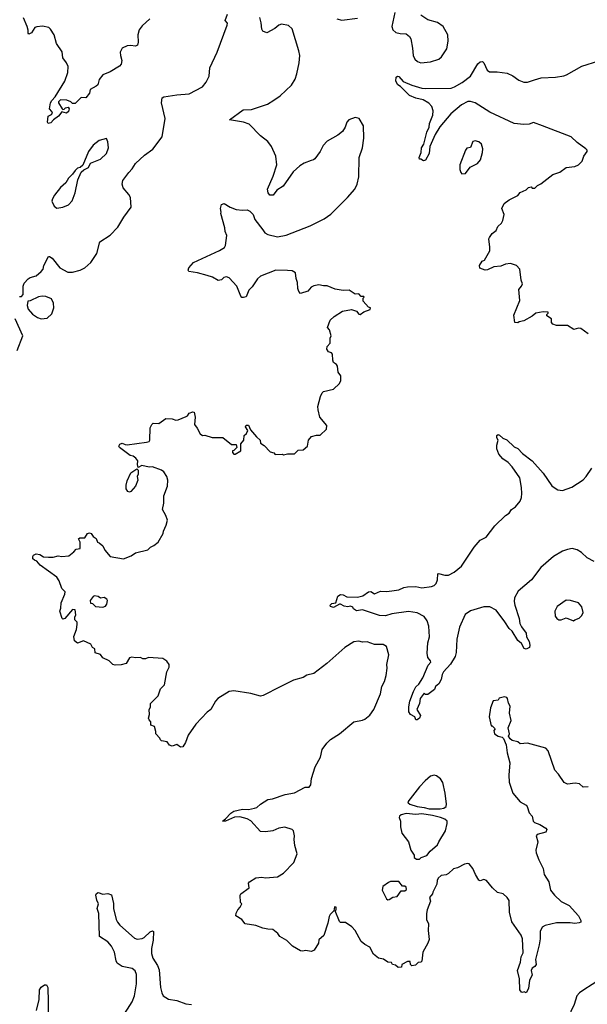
# Model space of a CAD drawing. Extents: x 1954678 to 2060275, y 904822 to 1016299.
# Tile 161 of 256: x 2040579 to 2045259, y 945536 to 953651. Entities that reach past the tile are written whole.
import ezdxf

# ---------------------------------------------------------------- set-up
doc = ezdxf.new("R2010")
doc.units = 0

msp = doc.modelspace()

# ---------------------------------------------------------------- linework, layer by layer
at = {"layer": '0CON20XD'}
for points in [[(2040578.3, 951368.3), (2040595, 951370), (2040607.5, 951385), (2040607.5, 951455), (2040615, 951480), (2040647.5, 951515), (2040665, 951526.7), (2040715, 951540), (2040756.2, 951575), (2040771.2, 951595), (2040778.8, 951625), (2040815, 951700), (2040825, 951700), (2040845.7, 951685.7), (2040910, 951605), (2040975, 951569.2), (2041015, 951570.6), (2041076.7, 951585), (2041115.4, 951604.6), (2041165, 951650), (2041214, 951725), (2041240.9, 951819.1), (2041324.5, 951875.5), (2041388.6, 951941.4), (2041436.4, 952023.6), (2041496.7, 952105), (2041491.2, 952185), (2041478.8, 952208.8), (2041431.2, 952265), (2041423.8, 952295), (2041430, 952325), (2041477.4, 952392.6), (2041505, 952421.2), (2041533.4, 952466.6), (2041608.8, 952535), (2041675.5, 952584.5), (2041752.5, 952685), (2041777.5, 952835), (2041746.9, 952965), (2041754.2, 953005.8), (2041766.2, 953013.8), (2041875, 953031.9), (2041975, 953039.4), (2042085, 953097.5), (2042115.6, 953135), (2042140, 953185), (2042145.8, 953255), (2042207, 953383), (2042290.8, 953605), (2042291.7, 953621.7), (2042274.2, 953645), (2042291.1, 953695)], [(2043670.7, 953710.7), (2043646.7, 953595), (2043656.4, 953566.4), (2043680, 953545), (2043715, 953536.2), (2043764, 953534), (2043792.3, 953512.3), (2043802.7, 953492.7), (2043818, 953415), (2043822.5, 953355), (2043838, 953325), (2043858.8, 953305), (2043885, 953295.8), (2043965, 953304.2), (2044035, 953324), (2044056.8, 953343.2), (2044099.3, 953409.3), (2044111.2, 953475), (2044108.8, 953525), (2044071.2, 953595), (2044025, 953628.8), (2043945, 953650), (2043887, 953687)], [(2044824, 953155), (2044878.6, 953171.4), (2044996.8, 953176.8), (2045065, 953187.5), (2045088, 953195), (2045215, 953268.5), (2045355, 953311.1), (2045389.2, 953335), (2045420, 953375), (2045465, 953416), (2045544.3, 953535), (2045624.3, 953695)], [(2041652.2, 953657.8), (2041589.3, 953600.7), (2041563.6, 953566.4), (2041553.1, 953525), (2041555.8, 953465), (2041548.8, 953441.2), (2041535, 953431.2), (2041491.7, 953438.3), (2041465, 953436), (2041424, 953415), (2041407.3, 953382.7), (2041408.6, 953355), (2041420.8, 953315), (2041415, 953283.3), (2041402.3, 953267.7), (2041325, 953220.8), (2041265, 953196.7), (2041233, 953157), (2041223.3, 953115), (2041208.1, 953101.9), (2041160, 953075), (2041153.8, 953045), (2041125, 953007.5), (2041085, 953008.8), (2041035, 952961.2), (2041015, 952960), (2041000, 952975), (2040967.6, 952987.6), (2040915, 952990), (2040900, 952975), (2040900, 952965), (2040930, 952915), (2040935, 952910), (2040945, 952912.5), (2040956.4, 952923.6), (2040978.8, 952928.8), (2040986.7, 952915), (2040982, 952895), (2040965, 952880), (2040925, 952892.5), (2040900, 952855), (2040857.5, 952825), (2040835, 952800), (2040812.5, 952795), (2040807.5, 952805), (2040812.5, 952855), (2040840.7, 952869.3), (2040848.8, 952881.2), (2040843.8, 952895), (2040823.3, 952915), (2040833.6, 952966.4), (2040842.5, 952985), (2040872.5, 953015), (2040950, 953145), (2040976.2, 953215), (2040978.8, 953265), (2040966, 953295), (2040933.8, 953335), (2040928.8, 953385), (2040883.3, 953455), (2040862.5, 953525), (2040833.9, 953573.9), (2040820, 953585), (2040767.7, 953597.7), (2040718.8, 953591.2), (2040703.8, 953585), (2040675, 953542.5), (2040655, 953530), (2040648.3, 953538.3), (2040650, 953565), (2040640, 953595), (2040610, 953665)], [(2041625, 950167.5), (2041646.2, 950173.8), (2041652.5, 950185), (2041653.9, 950286.1), (2041667, 950313), (2041680, 950325), (2041725, 950322.5), (2041785, 950362.5), (2041835, 950360), (2041865, 950350), (2041885, 950353.3), (2041950.7, 950379.3), (2041963, 950387), (2041975, 950406.7), (2042005, 950420), (2042017.5, 950415), (2042026.1, 950376.1), (2042020, 950315), (2042043.3, 950285), (2042066.1, 950236.1), (2042085, 950223.3), (2042106.1, 950226.1), (2042165, 950206.2), (2042255, 950206.7), (2042325, 950150), (2042365, 950150), (2042370, 950125), (2042345, 950100), (2042333, 950097), (2042333, 950083), (2042345, 950070), (2042355, 950070), (2042401.7, 950098.3), (2042402.5, 950155), (2042427.5, 950185), (2042430, 950225), (2042449.3, 950240.7), (2042460, 950265), (2042440, 950295), (2042445, 950310), (2042465, 950310), (2042481.7, 950271.7), (2042531.7, 950211.7), (2042562.5, 950185), (2042565, 950160), (2042595, 950142.5), (2042645, 950090), (2042675, 950080), (2042685, 950067.5), (2042745, 950070), (2042755, 950063.3), (2042787, 950073), (2042845, 950073.3), (2042875, 950102.5), (2042915, 950106.7), (2042952.5, 950135), (2042960, 950185), (2042983.6, 950216.4), (2043025, 950227.5), (2043055, 950227.5), (2043107.5, 950275), (2043112.5, 950305), (2043053.9, 950373.9), (2043038.8, 950435), (2043038.3, 950461.7), (2043060, 950545), (2043073.8, 950575), (2043085, 950586.7), (2043165, 950606.7), (2043215, 950652.5), (2043227, 950677), (2043226.7, 950715), (2043203.3, 950745), (2043200, 950795), (2043190, 950810), (2043167.5, 950825), (2043160, 950845), (2043157.5, 950895), (2043150, 950905), (2043125, 950912.5), (2043112.5, 950935), (2043113.3, 950956.7), (2043137.5, 950985), (2043140, 951025), (2043147.5, 951045), (2043133.6, 951093.6), (2043117.5, 951115), (2043140, 951175), (2043172.5, 951205), (2043240.7, 951249.3), (2043315, 951262.5), (2043355, 951247.5), (2043375, 951222.5), (2043385, 951220), (2043416.4, 951243.6), (2043468.3, 951261.7), (2043470, 951275), (2043455, 951280), (2043411.7, 951331.7), (2043410, 951355), (2043420, 951365), (2043415, 951370), (2043395, 951370), (2043375, 951390), (2043345, 951387.5), (2043295, 951422.5), (2043245, 951417.5), (2043180.7, 951430.7), (2043115, 951456.7), (2043085, 951456.7), (2043045, 951466.2), (2043005, 951456.7), (2042983.3, 951445), (2042955, 951413.8), (2042895, 951393.3), (2042879.3, 951409.3), (2042871.2, 951435), (2042870, 951485), (2042858.3, 951518.3), (2042852.5, 951565), (2042825, 951581.2), (2042787.7, 951582.3), (2042690, 951585), (2042563, 951537), (2042538.8, 951515), (2042495, 951450), (2042467.5, 951422.5), (2042445, 951367.5), (2042425, 951360), (2042411.2, 951361.2), (2042401.2, 951371.2), (2042370, 951455), (2042305, 951522.5), (2042285, 951532.5), (2042262.5, 951525), (2042243.6, 951506.4), (2042215, 951500), (2042167.7, 951527.7), (2042125, 951541.2), (2042045, 951563.8), (2041972.5, 951575), (2041967.5, 951585), (2041972.5, 951605), (2042011.7, 951648.3), (2042225, 951747.5), (2042266.4, 951773.6), (2042275, 951790), (2042287, 951873), (2042273.9, 951903.9), (2042271.2, 951935), (2042237, 952053), (2042240, 952065), (2042233.3, 952095), (2042241.7, 952128.3), (2042265, 952136.7), (2042315, 952106.7), (2042365, 952086.7), (2042415, 952080), (2042455, 952082.5), (2042475, 952072.5), (2042502.5, 952045), (2042516.7, 952005), (2042582.5, 951917.5), (2042600, 951895), (2042625, 951881.2), (2042705, 951861.1), (2042775, 951874.4), (2042975, 951950.8), (2043089.4, 952010.6), (2043145, 952048.6), (2043282, 952185), (2043342, 952255), (2043362.5, 952295), (2043375.7, 952355), (2043378.8, 952515), (2043406.2, 952595), (2043416.7, 952675), (2043413.3, 952775), (2043377, 952837), (2043345, 952843.3), (2043293.3, 952825), (2043276.2, 952805), (2043261.2, 952765), (2043239.7, 952730.3), (2043202.3, 952697.7), (2043115, 952650), (2043082, 952615), (2043057, 952563), (2043013.3, 952505), (2043002.5, 952495), (2042980.8, 952489.2), (2042925, 952467.5), (2042888.8, 952445), (2042834.4, 952395.6), (2042751.7, 952278.3), (2042700, 952245), (2042667.5, 952205), (2042640, 952205), (2042627.5, 952225), (2042622.5, 952255), (2042667.7, 952362.3), (2042698, 952455), (2042691.2, 952525), (2042656.1, 952606.1), (2042625, 952647.5), (2042565, 952692.5), (2042470.9, 952790.9), (2042425, 952807.1), (2042310, 952825), (2042422.3, 952907.7), (2042489.3, 952910.7), (2042622.5, 952955), (2042675, 952986.2), (2042726.9, 953023.1), (2042819.4, 953110.6), (2042849.1, 953160.9), (2042863.9, 953203.9), (2042882.5, 953295), (2042887.5, 953355), (2042880.8, 953395), (2042826.5, 953575), (2042795, 953602), (2042736.1, 953613.9), (2042715, 953606.7), (2042682.3, 953577.7), (2042616.4, 953543.6), (2042582.5, 953555), (2042573.9, 953573.9), (2042570, 953625), (2042558.3, 953668.3)], [(2043195, 953658.5), (2043235, 953646.7), (2043365, 953664.5)], [(2045265, 951062), (2045205, 951106), (2045185, 951108.8), (2045146.4, 951096.4), (2045095, 951130), (2045005, 951130), (2044975, 951142.5), (2044963.3, 951155), (2044962.5, 951185), (2044925, 951210), (2044925, 951220), (2044937, 951233), (2044935, 951240), (2044895, 951242.5), (2044835, 951231.2), (2044804.1, 951205.9), (2044735, 951170), (2044698.3, 951161.7), (2044685, 951152.5), (2044660, 951155), (2044652.5, 951215), (2044701.2, 951335), (2044694.2, 951425.8), (2044716.7, 951455), (2044723.8, 951475), (2044714, 951505), (2044701.2, 951595), (2044674.2, 951624.2), (2044625, 951641.9), (2044583, 951637), (2044545, 951620), (2044487, 951613), (2044435, 951587.8), (2044416.9, 951586.9), (2044373.3, 951603.3), (2044370, 951625), (2044390.7, 951659.3), (2044410, 951670), (2044454, 951745), (2044456, 951775), (2044446.7, 951845), (2044451.2, 951855), (2044475, 951887.5), (2044506.1, 951913.9), (2044520, 951945), (2044552.5, 951975), (2044562.5, 951995), (2044572.5, 952045), (2044553.8, 952095), (2044573.3, 952135), (2044615, 952166.2), (2044685, 952202.5), (2044705, 952227.5), (2044755, 952247.5), (2044775, 952267.5), (2044795, 952272.5), (2044805, 952262.5), (2044825, 952262.5), (2044847.5, 952285), (2044875, 952296.7), (2044974.3, 952375.7), (2045032.5, 952395), (2045085, 952431.2), (2045155, 952440.8), (2045186.7, 952455), (2045217.5, 952485), (2045230, 952525), (2045257.5, 952565), (2045257.5, 952575), (2045247.5, 952585), (2045175, 952638), (2045126.4, 952686.4), (2044888.8, 952775), (2044815, 952803.8), (2044779.5, 952790.5), (2044735, 952785.5), (2044655, 952795.6), (2044455, 952888.8), (2044335, 952964.5), (2044296.8, 952976.8), (2044275, 952977.1), (2044220.9, 952949.1), (2044134.1, 952875.9), (2044041.9, 952768.1), (2044004.4, 952705), (2043961.2, 952605), (2043955, 952547.5), (2043925, 952493.3), (2043907, 952487), (2043885, 952502.5), (2043875, 952502.5), (2043872.5, 952515), (2043889.2, 952555), (2043891.4, 952595), (2043910, 952625), (2043936.2, 952725), (2043956.2, 952765), (2043958, 952795), (2043985.6, 952865), (2043988.9, 952898.9), (2043977.8, 952935), (2043953.5, 952963.5), (2043905, 952989.3), (2043845, 953003.1), (2043792.9, 953025), (2043719.7, 953099.7), (2043697.5, 953115), (2043680, 953145), (2043683.6, 953176.4), (2043693.6, 953186.4), (2043705, 953181.2), (2043741.1, 953141.1), (2043811.3, 953111.3), (2043895, 953087.5), (2043925, 953082.5), (2044135, 953087.3), (2044165, 953096.7), (2044226.4, 953133.6), (2044295.4, 953184.6), (2044355, 953286.2), (2044375, 953303.3), (2044395, 953306.7), (2044406.7, 953295), (2044434, 953235), (2044451.9, 953221.9), (2044515, 953222.2), (2044598.6, 953208.6), (2044645, 953188.9), (2044695, 953152.5), (2044736.7, 953136.7), (2044765, 953137.1), (2044824, 953155)], [(2040886.1, 952096.1), (2040935, 952104.3), (2040980, 952125), (2041012.7, 952157.3), (2041035, 952222.5), (2041059.5, 952330.5), (2041087, 952393), (2041107, 952413), (2041145, 952433.3), (2041162, 952468), (2041245, 952502), (2041295, 952548.8), (2041310.8, 952595), (2041306.7, 952645), (2041295, 952672.5), (2041235, 952654.2), (2041185, 952616.2), (2041146.2, 952565), (2041099.3, 952450.7), (2041077, 952433), (2041055, 952427.5), (2041035, 952407.5), (2041015, 952376.7), (2040981.2, 952345), (2040958, 952305), (2040915, 952268), (2040866, 952205), (2040848, 952175), (2040844, 952155), (2040862.7, 952112.7), (2040886.1, 952096.1)], [(2044225, 952380), (2044255, 952382.5), (2044294.1, 952435.9), (2044354.1, 952465.9), (2044378.8, 952495), (2044396, 952555), (2044396.2, 952585), (2044387.5, 952625), (2044363.6, 952643.6), (2044335, 952652.5), (2044315, 952647.5), (2044295, 952597.5), (2044265, 952592.5), (2044254.1, 952575.9), (2044208.8, 952455), (2044206.7, 952415), (2044215, 952390), (2044225, 952380)], [(2040755, 951185.8), (2040805, 951192), (2040843.2, 951226.8), (2040861.4, 951275), (2040858.6, 951315), (2040840.3, 951350.3), (2040795, 951370), (2040765, 951371.4), (2040733, 951367), (2040665, 951332.5), (2040645, 951330), (2040640, 951295), (2040648.8, 951265), (2040684.4, 951224.4), (2040725, 951196), (2040755, 951185.8)], [(2040558.6, 950925), (2040604, 951045), (2040541.2, 951185)], [(2045315.3, 949185.3), (2045256.6, 949216.6), (2045209.9, 949259.9), (2045175, 949281.1), (2045135, 949291.1), (2045094.6, 949285.4), (2045055, 949270.5), (2044980, 949225), (2044876.5, 949135), (2044797.5, 949035), (2044689.2, 948940.8), (2044659.4, 948885), (2044655.6, 948855), (2044661.5, 948825), (2044696.7, 948715), (2044702.8, 948672.8), (2044715.6, 948645.6), (2044754, 948595), (2044758, 948565), (2044779.2, 948525), (2044785.7, 948494.3), (2044781.2, 948475), (2044755, 948462.5), (2044738.3, 948468.3), (2044715, 948510), (2044685, 948533.3), (2044640.5, 948610.5), (2044615, 948632.5), (2044577.6, 948687.6), (2044507.1, 948785), (2044455, 948810.5), (2044405, 948810.5), (2044295, 948778.9), (2044251.9, 948748.1), (2044204, 948645), (2044184.2, 948545), (2044177.8, 948435), (2044168, 948402), (2044130.3, 948339.7), (2044073.9, 948276.1), (2044063.3, 948255), (2044055, 948212.5), (2044035, 948177.5), (2044007.5, 948155), (2043999.3, 948130.7), (2043945, 948090), (2043925, 948090), (2043915, 948100), (2043880, 948055), (2043874.2, 948015), (2043853.3, 947965), (2043883.8, 947915), (2043875, 947893.3), (2043855, 947880), (2043845, 947880), (2043837.5, 947905), (2043800, 947925), (2043788, 947945), (2043787.7, 947987.7), (2043795.6, 948035), (2043825.5, 948115), (2043845, 948153.1), (2043870.8, 948175), (2043902.7, 948227.3), (2043947.9, 948332.1), (2043967.8, 948355), (2043966.5, 948366.5), (2043943.1, 948395), (2043938.8, 948428.8), (2043944.4, 948515), (2043958.1, 948565), (2043951.3, 948651.3), (2043937.4, 948697.4), (2043912.5, 948732.5), (2043855, 948762.1), (2043785, 948771.8), (2043646.9, 948753.1), (2043595, 948738.1), (2043545, 948738.9), (2043405, 948786.7), (2043355, 948778.8), (2043330, 948795), (2043325, 948810), (2043305, 948816.7), (2043285, 948812.5), (2043255, 948817.5), (2043225, 948832.5), (2043215, 948832.5), (2043165, 948806.2), (2043142.5, 948815), (2043140, 948825), (2043151.7, 948838.3), (2043186.4, 948843.6), (2043201.7, 948898.3), (2043225, 948913.3), (2043245, 948910), (2043275, 948894), (2043365, 948890), (2043407, 948903), (2043455, 948936.2), (2043475, 948936.7), (2043505, 948917.5), (2043555, 948940), (2043605, 948938.8), (2043665, 948946.2), (2043705, 948951.2), (2043745, 948972), (2043775, 948977.1), (2043845, 948979.2), (2043895, 948968), (2043975, 948979.2), (2043995, 948987.5), (2044012, 949005), (2044022.5, 949035), (2044027.5, 949082.5), (2044033, 949087), (2044085, 949073.3), (2044115, 949072.5), (2044161.7, 949098.3), (2044222.4, 949147.6), (2044327, 949303), (2044375, 949361.2), (2044425, 949386.7), (2044495, 949480), (2044585, 949563.3), (2044615, 949583.3), (2044635, 949612.5), (2044666.7, 949635), (2044705, 949682.5), (2044716.1, 949713.9), (2044718, 949745), (2044716, 949794), (2044701.4, 949875), (2044640, 949965), (2044605, 950000), (2044561.1, 950031.1), (2044529.5, 950069.5), (2044513.8, 950115), (2044513.6, 950143.6), (2044522.5, 950185), (2044512.5, 950205), (2044512.5, 950225), (2044525, 950232.5), (2044535, 950227.5), (2044561.2, 950201.2), (2044595, 950187.5), (2044655, 950130), (2044685.8, 950115.8), (2044724.4, 950074.4), (2044805.5, 950015.5), (2044895, 949913.3), (2044965, 949810), (2044985, 949793.8), (2045015.9, 949775.9), (2045055, 949770.8), (2045132, 949798), (2045225, 949858.1), (2045250, 949885), (2045295.5, 949955)], [(2045265, 947328.8), (2045225, 947326.2), (2045195, 947353.8), (2045158.3, 947358.3), (2045095, 947350), (2045068.8, 947365), (2045022.3, 947432.3), (2044991.2, 947465), (2044935.8, 947625.8), (2044915.8, 947645.8), (2044765, 947687.5), (2044705, 947682.5), (2044685, 947697.5), (2044639.3, 947709.3), (2044623.3, 947723.3), (2044610, 947745), (2044617.5, 947765), (2044607.5, 947815), (2044632, 947875), (2044616.2, 947935), (2044623.6, 947993.6), (2044608.3, 948018.3), (2044602, 948055), (2044595, 948063.8), (2044575, 948068.8), (2044531.7, 948058.3), (2044525, 948042.5), (2044483.9, 948036.1), (2044460.7, 947979.3), (2044448.8, 947905), (2044465, 947830), (2044475, 947830), (2044500, 947805), (2044488.3, 947791.7), (2044493.8, 947765), (2044525, 947746.2), (2044556.4, 947736.4), (2044567.5, 947725), (2044590, 947675), (2044598.3, 947608.3), (2044621.2, 947525), (2044612.9, 947425), (2044615.6, 947365.6), (2044644.5, 947274.5), (2044706.2, 947205), (2044755, 947176.2), (2044763.8, 947165), (2044780, 947115), (2044803.3, 947085), (2044812.5, 947045), (2044824, 947034), (2044867.8, 947017.8), (2044916.8, 946986.8), (2044923.8, 946975), (2044916.4, 946953.6), (2044845, 946935.7), (2044838, 946925), (2044851.2, 946875), (2044833.9, 946806.1), (2044836.2, 946785), (2044859.2, 946725), (2044894, 946655), (2044904.2, 946605), (2044942.5, 946545), (2044955.7, 946475), (2044987.1, 946435), (2045044, 946384), (2045109.8, 946349.8), (2045185, 946263.8), (2045206, 946225), (2045206.1, 946213.9), (2045193, 946207), (2045155, 946202), (2045117.5, 946207.5), (2045005, 946205.8), (2044910, 946185), (2044887.5, 946172.5), (2044871.2, 946135), (2044870.8, 946075), (2044863, 946027), (2044831.4, 945905), (2044835.8, 945865), (2044825, 945846.2), (2044805, 945832.5), (2044796.7, 945815), (2044803.8, 945775), (2044783.3, 945735), (2044773.3, 945665), (2044755, 945630), (2044737.5, 945637.5), (2044725, 945632.5), (2044715, 945636.2), (2044701.4, 945655), (2044699.2, 945745), (2044683.2, 945815), (2044706.7, 945883.3), (2044713.5, 945926.5), (2044730.4, 945959.6), (2044723.6, 946075), (2044712.2, 946105), (2044635.6, 946215.6), (2044618.1, 946295), (2044615, 946390), (2044599.2, 946415), (2044565, 946446), (2044518, 946458), (2044475.8, 946495.8), (2044427.5, 946555), (2044405, 946563.3), (2044375, 946553.3), (2044365, 946557.5), (2044336.6, 946606.6), (2044315, 946654), (2044285, 946693.3), (2044275, 946696.2), (2044245, 946691.2), (2044189.5, 946660.5), (2044155, 946651.2), (2044115, 946613.3), (2044095, 946603.3), (2044055, 946597.5), (2044030, 946575), (2044020, 946555), (2044017.5, 946525), (2043985, 946460), (2043983.3, 946445), (2043957.5, 946415), (2043966.7, 946385), (2043938, 946315), (2043932, 946285), (2043933.8, 946235), (2043949.5, 946199.5), (2043946.7, 946145), (2043955, 946070), (2043945, 946040), (2043903.3, 945965), (2043895, 945890), (2043887, 945883), (2043865, 945880), (2043841.7, 945858.3), (2043813, 945853), (2043800, 945865), (2043798.3, 945888.3), (2043775, 945887.5), (2043730, 945865), (2043727, 945843), (2043698.3, 945838.3), (2043677, 945857), (2043653.6, 945863.6), (2043645, 945880), (2043615, 945883.3), (2043577.3, 945907.3), (2043537, 945917), (2043495, 945947.5), (2043467, 946007), (2043425, 946028), (2043394.5, 946054.5), (2043343.8, 946145), (2043316.2, 946175), (2043265, 946210), (2043225, 946210), (2043215, 946217.5), (2043180, 946305), (2043187.5, 946315), (2043187, 946337), (2043175, 946340), (2043170, 946305), (2043137.5, 946275), (2043130.5, 946259.5), (2043120, 946205), (2043086.1, 946103.9), (2043043.9, 946066.1), (2043041.7, 946038.3), (2043008, 945982), (2042985, 945970), (2042935, 945980), (2042913, 945973), (2042895, 945976.7), (2042827.5, 946015), (2042780.5, 946060.5), (2042725, 946093.3), (2042708, 946118), (2042665, 946153.3), (2042625, 946153.8), (2042582.7, 946162.7), (2042526.1, 946186.1), (2042438.3, 946198.3), (2042410, 946235), (2042360, 946265), (2042363.3, 946286.7), (2042377.5, 946315), (2042397.5, 946335), (2042410, 946365), (2042400, 946375), (2042396.7, 946435), (2042402.5, 946445), (2042470, 946495), (2042466.7, 946535), (2042473.8, 946546.2), (2042525, 946576.7), (2042575, 946583.3), (2042605, 946578.8), (2042705, 946586.2), (2042753.9, 946616.1), (2042840, 946705), (2042867.5, 946775), (2042846, 946845), (2042841.2, 946895), (2042845.8, 946925), (2042836, 946965), (2042825, 946977.5), (2042765, 946994.2), (2042715, 946988), (2042665.9, 946964.1), (2042605, 946956), (2042565, 946960), (2042485, 947048), (2042455, 947064.2), (2042395, 947079.4), (2042350.9, 947079.1), (2042275, 947043.8), (2042250, 947045), (2042276.7, 947063.3), (2042318.8, 947111.2), (2042343.3, 947126.7), (2042415, 947144.3), (2042465, 947142.5), (2042515, 947150.8), (2042535, 947158.8), (2042564.2, 947185.8), (2042625, 947222.5), (2042662, 947228), (2042767.5, 947265), (2042845, 947277.5), (2042933.6, 947326.4), (2042966.1, 947323.9), (2042980, 947345), (2042983.6, 947396.4), (2043016.1, 947493.9), (2043057.7, 947572.3), (2043073.8, 947635), (2043111.2, 947688.8), (2043141.4, 947718.6), (2043215.8, 947764.2), (2043335, 947863.3), (2043405, 947876.2), (2043424.1, 947885.9), (2043465, 947920), (2043498.8, 947965), (2043554, 948095), (2043565.9, 948154.1), (2043586.2, 948195), (2043601.2, 948245), (2043608.8, 948305), (2043606.2, 948335), (2043623.3, 948415), (2043602.5, 948485), (2043575, 948500), (2043505, 948501.2), (2043445, 948524), (2043405, 948521.2), (2043375, 948528.8), (2043335, 948523.3), (2043260, 948475), (2043110, 948345), (2043005, 948263.3), (2042945, 948247.5), (2042915, 948230), (2042835, 948206.2), (2042727.1, 948152.9), (2042585, 948080.4), (2042565, 948075.4), (2042485, 948098.5), (2042345, 948119.2), (2042305, 948114), (2042211.2, 948055), (2042192, 948035), (2042155.5, 947964.5), (2042125.8, 947944.2), (2042030.8, 947845), (2041967.3, 947752.7), (2041945, 947692.5), (2041925, 947657.5), (2041904, 947654), (2041875, 947677.5), (2041835, 947663.3), (2041815, 947672.5), (2041795, 947700), (2041748.3, 947708.3), (2041740, 947715), (2041735, 947730), (2041702.5, 947765), (2041702.5, 947785), (2041690, 947825), (2041660, 947835), (2041660, 947865), (2041645, 947880), (2041640, 947895), (2041650, 947925), (2041647.5, 947965), (2041657.5, 947985), (2041657.5, 948015), (2041720.7, 948079.3), (2041740, 948135), (2041771.7, 948168.3), (2041793.3, 948275), (2041812.5, 948315), (2041812.5, 948335), (2041793, 948363), (2041760, 948385), (2041640, 948395), (2041615, 948383.3), (2041595, 948383.3), (2041575, 948393.3), (2041535, 948390), (2041503.9, 948396.1), (2041485, 948390), (2041456.2, 948343.8), (2041415, 948332.5), (2041365, 948330), (2041346.4, 948336.4), (2041316.1, 948366.1), (2041265, 948392.5), (2041245, 948417.5), (2041201.7, 948431.7), (2041197.5, 948465), (2041180, 948475), (2041165, 948502.5), (2041105, 948530), (2041055, 948513.3), (2041031.7, 948531.7), (2041023.9, 948566.1), (2041046.7, 948625), (2041052.5, 948665), (2041052.5, 948685), (2041032.5, 948705), (2041032.5, 948725), (2041042.5, 948745), (2041037, 948787), (2041015, 948790), (2040950, 948715), (2040935, 948710), (2040930, 948715), (2040910, 948775), (2040918.8, 948801.2), (2040920, 948845), (2040950, 948915), (2040952.5, 948935), (2040925, 948962.5), (2040904.2, 949025), (2040884, 949055), (2040748.8, 949155), (2040718.8, 949188.8), (2040700, 949195), (2040688.3, 949208.3), (2040687.5, 949225), (2040693.6, 949236.4), (2040715, 949247.5), (2040745, 949243.3), (2040775, 949223.8), (2040815, 949220), (2040855, 949221.2), (2040895, 949231.2), (2040925, 949226.7), (2040985, 949232.5), (2041026.4, 949263.6), (2041045, 949287.5), (2041077, 949293), (2041077.5, 949345), (2041063, 949373), (2041075, 949380), (2041115, 949380), (2041137.5, 949415), (2041155, 949422.5), (2041167.5, 949415), (2041185, 949390), (2041210, 949375), (2041220, 949345), (2041235, 949340), (2041263.9, 949313.9), (2041279.5, 949279.5), (2041325, 949227.5), (2041435, 949206.7), (2041498.3, 949231.7), (2041535, 949257.5), (2041635, 949280), (2041657, 949303), (2041685, 949316.7), (2041720, 949345), (2041762.5, 949415), (2041763.3, 949435), (2041786.7, 949485), (2041796.7, 949525), (2041783.3, 949565), (2041756.2, 949615), (2041766.4, 949666.4), (2041767.5, 949725), (2041797.5, 949805), (2041800, 949855), (2041792.5, 949885), (2041766.7, 949925), (2041748.8, 949938.8), (2041675, 949966.7), (2041645, 949963.8), (2041585, 949976.2), (2041555, 949960), (2041550, 949985), (2041553.3, 950015), (2041537.7, 950037.7), (2041515, 950053.3), (2041489.3, 950059.3), (2041402.5, 950125), (2041396.7, 950135), (2041405, 950152.5), (2041425, 950160), (2041448.3, 950148.3), (2041465, 950147.5), (2041625, 950167.5)], [(2041485, 949757.5), (2041471.7, 949761.7), (2041456.7, 949785), (2041456.2, 949815), (2041465, 949850), (2041493.9, 949916.1), (2041545, 949950), (2041556.7, 949936.7), (2041556.7, 949905), (2041547.5, 949885), (2041553.3, 949855), (2041532.5, 949805), (2041495, 949762.5), (2041485, 949757.5)], [(2041265, 948810), (2041285, 948817.5), (2041297.7, 948832.3), (2041303.3, 948865), (2041297.5, 948875), (2041275, 948887.5), (2041245, 948883.3), (2041226.4, 948896.4), (2041195, 948902.5), (2041183.6, 948896.4), (2041160, 948865), (2041161.7, 948841.7), (2041178.3, 948838.3), (2041203, 948813), (2041265, 948810)], [(2045145, 948697.5), (2045155, 948703.3), (2045193, 948717), (2045215, 948740), (2045223.8, 948765), (2045215, 948812.5), (2045186.7, 948845), (2045120, 948865), (2045085, 948866.7), (2045010, 948815), (2044990, 948775), (2044992.5, 948735), (2045006.7, 948715), (2045025, 948704), (2045044.1, 948704.1), (2045085, 948720), (2045145, 948697.5)], [(2044045, 947146.2), (2044075, 947153.3), (2044094.3, 947165), (2044096.7, 947185), (2044087.5, 947275), (2044068.1, 947365), (2044048.8, 947395), (2044015, 947418), (2043995, 947424), (2043965, 947416.2), (2043921.3, 947378.7), (2043875, 947328.8), (2043778.6, 947205), (2043781.4, 947195), (2043795, 947186.5), (2043855, 947164.8), (2043915, 947159), (2043955, 947148), (2044045, 947146.2)], [(2043850.7, 946730.7), (2043875, 946732.5), (2043890, 946745), (2043935, 946762.5), (2043962.3, 946797.7), (2044025, 946850), (2044034.4, 946875.6), (2044090, 946965), (2044104.2, 947025), (2044102.9, 947045), (2044085, 947061.9), (2044048.8, 947075), (2043982.7, 947092.7), (2043895.3, 947105.3), (2043845, 947100.4), (2043765, 947107.5), (2043723.9, 947096.1), (2043710.8, 947085), (2043708.6, 947075), (2043718.6, 947045), (2043718.3, 946998.3), (2043730, 946945), (2043784.2, 946874.2), (2043802.5, 946805), (2043830, 946765), (2043830, 946745), (2043850.7, 946730.7)], [(2043615, 946397.5), (2043625, 946400), (2043655, 946417.5), (2043690, 946425), (2043725, 946470), (2043755, 946470), (2043767, 946483), (2043765, 946500), (2043755, 946510), (2043735, 946510), (2043705, 946547.5), (2043635, 946546.7), (2043619.3, 946540.7), (2043573.9, 946506.1), (2043566.7, 946475), (2043602.5, 946405), (2043615, 946397.5)], [(2041423.4, 945426.6), (2041505.6, 945555), (2041525.6, 945605), (2041542.9, 945705), (2041542.1, 945782.1), (2041530.6, 945810.6), (2041505, 945830.8), (2041425, 945846.2), (2041382.5, 945875), (2041373.6, 945893.6), (2041361.2, 945965), (2041335.8, 946015.8), (2041305, 946050), (2041237.5, 946095), (2041230, 946285), (2041216.7, 946325), (2041228.8, 946365), (2041214, 946395), (2041207.5, 946435), (2041211.2, 946448.8), (2041225, 946457.5), (2041265, 946442.5), (2041305, 946448), (2041337, 946437), (2041353.6, 946366.4), (2041351.2, 946325), (2041373.3, 946235), (2041385, 946212), (2041405, 946187.5), (2041525, 946082), (2041547.7, 946072.3), (2041589.3, 946079.3), (2041605, 946086.7), (2041655, 946132.5), (2041675, 946140), (2041682.5, 946135), (2041678, 946065), (2041664.2, 945995.8), (2041665.8, 945955), (2041677.5, 945915), (2041714.5, 945854.5), (2041728.9, 945818.9), (2041738.5, 945675), (2041749.4, 945629.4), (2041762.9, 945605), (2041805, 945577.5), (2041875, 945565.7), (2041948.3, 945538.3), (2041995, 945534)], [(2045367.7, 945742.3), (2045230, 945655), (2045195, 945630), (2045172.5, 945605), (2045150.8, 945535), (2045124, 945475), (2045111.4, 945425), (2045114.5, 945374.5), (2045139.2, 945255), (2045136.4, 945185), (2045173.2, 945065), (2045203.8, 945005), (2045308.7, 944888.7)], [(2040717.5, 945485), (2040740, 945575), (2040743.3, 945655), (2040755, 945677.5), (2040783, 945697), (2040800, 945695), (2040810, 945675), (2040814.2, 945555), (2040811.3, 945321.3)]]:
    msp.add_lwpolyline(points, dxfattribs=at)

doc.saveas('drawing.dxf')
